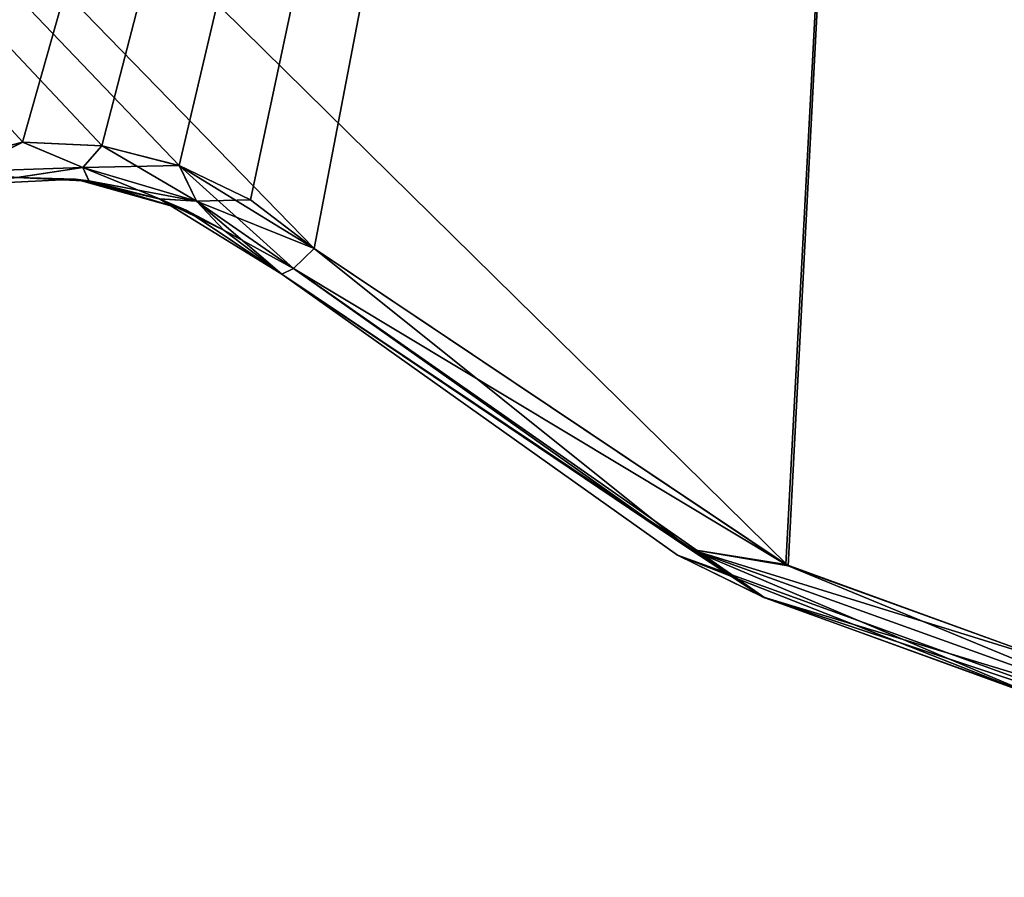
# Model space of a CAD drawing. Header units: millimetres. Extents: x -125 to 125, y -46 to 12.
# Tile 169 of 256: x 26.01 to 28.74, y -45.51 to -43.13. Entities that reach past the tile are written whole.
import ezdxf

# ---------------------------------------------------------------- set-up
doc = ezdxf.new("R2010")
doc.units = ezdxf.units.MM
doc.header["$LTSCALE"] = 26.699852
for name, color, linetype in [('131', 7, 'CONTINUOUS'), ('168', 7, 'CONTINUOUS'), ('182', 7, 'CONTINUOUS'), ('183', 7, 'CONTINUOUS'), ('203', 7, 'CONTINUOUS'), ('204', 7, 'CONTINUOUS'), ('249', 7, 'CONTINUOUS'), ('250', 7, 'CONTINUOUS')]:
    doc.layers.add(name, color=color, linetype=linetype)

msp = doc.modelspace()

# ---------------------------------------------------------------- linework, layer by layer
at = {"layer": '131', "linetype": 'CONTINUOUS'}
for points in [[(27.8378, -44.6187, 82.2191), (26.7405, -43.8401, 82.2191), (27.8378, -44.6187, 70.2616), (27.8378, -44.6187, 82.2191)], [(26.7405, -43.8401, 82.2191), (26.7405, -43.8401, 73.5661), (27.8378, -44.6187, 70.2616), (26.7405, -43.8401, 82.2191)], [(27.8378, -44.6187, 70.2616), (26.7405, -43.8401, 73.5661), (26.7405, -43.8401, 70.2616), (27.8378, -44.6187, 70.2616)], [(27.8378, -44.6187, 70.2616), (26.7405, -43.8401, 70.2616), (27.8378, -44.6187, 58.304), (27.8378, -44.6187, 70.2616)], [(27.8378, -44.6187, 94.1766), (26.7405, -43.8401, 94.1766), (27.8378, -44.6187, 82.2191), (27.8378, -44.6187, 94.1766)], [(26.7405, -43.8401, 94.1766), (26.7405, -43.8401, 85.5236), (27.8378, -44.6187, 82.2191), (26.7405, -43.8401, 94.1766)], [(27.8378, -44.6187, 82.2191), (26.7405, -43.8401, 85.5236), (26.7405, -43.8401, 82.2191), (27.8378, -44.6187, 82.2191)], [(26.7405, -43.8401, 70.2616), (26.7405, -43.8401, 61.6086), (27.8378, -44.6187, 58.304), (26.7405, -43.8401, 70.2616)], [(27.8378, -44.6187, 46.3465), (26.7405, -43.8401, 46.3465), (27.8378, -44.6187, 34.389), (27.8378, -44.6187, 46.3465)], [(26.7405, -43.8401, 46.3465), (26.7405, -43.8401, 37.6935), (27.8378, -44.6187, 34.389), (26.7405, -43.8401, 46.3465)], [(27.8378, -44.6187, 34.389), (26.7405, -43.8401, 37.6935), (26.7405, -43.8401, 34.389), (27.8378, -44.6187, 34.389)], [(27.8378, -44.6187, 58.304), (26.7405, -43.8401, 61.6086), (26.7405, -43.8401, 58.304), (27.8378, -44.6187, 58.304)], [(27.8378, -44.6187, 58.304), (26.7405, -43.8401, 58.304), (27.8378, -44.6187, 46.3465), (27.8378, -44.6187, 58.304)], [(26.7405, -43.8401, 58.304), (26.7405, -43.8401, 49.651), (27.8378, -44.6187, 46.3465), (26.7405, -43.8401, 58.304)], [(27.8378, -44.6187, 46.3465), (26.7405, -43.8401, 49.651), (26.7405, -43.8401, 46.3465), (27.8378, -44.6187, 46.3465)], [(28.0805, -44.7375, 120.7327), (26.7405, -43.8401, 121.0468), (27.8378, -44.6187, 118.0916), (28.0805, -44.7375, 120.7327)], [(27.8378, -44.6187, 118.0916), (26.7405, -43.8401, 121.0468), (26.7405, -43.8401, 118.0916), (27.8378, -44.6187, 118.0916)], [(26.7405, -43.8401, -117.7542), (26.7405, -43.8401, -121.0468), (28.074, -44.7345, -120.7342), (26.7405, -43.8401, -117.7542)], [(26.7405, -43.8401, -109.1012), (26.7405, -43.8401, -117.7542), (28.074, -44.7345, -120.7342), (26.7405, -43.8401, -109.1012)], [(27.8378, -44.6187, -109.1012), (26.7405, -43.8401, -109.1012), (28.074, -44.7345, -120.7342), (27.8378, -44.6187, -109.1012)], [(26.7405, -43.8401, -109.1012), (27.8378, -44.6187, -109.1012), (26.7405, -43.8401, -105.7967), (26.7405, -43.8401, -109.1012)], [(27.8378, -44.6187, -109.1012), (27.8378, -44.6187, -97.1437), (26.7405, -43.8401, -97.1437), (27.8378, -44.6187, -109.1012)], [(27.8378, -44.6187, -109.1012), (26.7405, -43.8401, -97.1437), (26.7405, -43.8401, -105.7967), (27.8378, -44.6187, -109.1012)], [(27.8378, -44.6187, 106.1341), (26.7405, -43.8401, 109.4386), (26.7405, -43.8401, 106.1341), (27.8378, -44.6187, 106.1341)], [(27.8378, -44.6187, 106.1341), (26.7405, -43.8401, 106.1341), (27.8378, -44.6187, 94.1766), (27.8378, -44.6187, 106.1341)], [(26.7405, -43.8401, 106.1341), (26.7405, -43.8401, 97.4811), (27.8378, -44.6187, 94.1766), (26.7405, -43.8401, 106.1341)], [(27.8378, -44.6187, 94.1766), (26.7405, -43.8401, 97.4811), (26.7405, -43.8401, 94.1766), (27.8378, -44.6187, 94.1766)], [(27.8378, -44.6187, 118.0916), (26.7405, -43.8401, 118.0916), (27.8378, -44.6187, 106.1341), (27.8378, -44.6187, 118.0916)], [(26.7405, -43.8401, 118.0916), (26.7405, -43.8401, 109.4386), (27.8378, -44.6187, 106.1341), (26.7405, -43.8401, 118.0916)], [(27.8378, -44.6187, -49.3136), (26.7405, -43.8401, -49.3136), (27.8378, -44.6187, -61.2711), (27.8378, -44.6187, -49.3136)], [(26.7405, -43.8401, -49.3136), (26.7405, -43.8401, -57.9666), (27.8378, -44.6187, -61.2711), (26.7405, -43.8401, -49.3136)], [(27.8378, -44.6187, -61.2711), (26.7405, -43.8401, -57.9666), (26.7405, -43.8401, -61.2711), (27.8378, -44.6187, -61.2711)], [(26.7405, -43.8401, -25.3986), (26.7405, -43.8401, -34.0516), (27.8378, -44.6187, -37.3561), (26.7405, -43.8401, -25.3986)], [(27.8378, -44.6187, -37.3561), (26.7405, -43.8401, -34.0516), (26.7405, -43.8401, -37.3561), (27.8378, -44.6187, -37.3561)], [(27.8378, -44.6187, -37.3561), (26.7405, -43.8401, -37.3561), (27.8378, -44.6187, -49.3136), (27.8378, -44.6187, -37.3561)], [(26.7405, -43.8401, -37.3561), (26.7405, -43.8401, -46.0091), (27.8378, -44.6187, -49.3136), (26.7405, -43.8401, -37.3561)], [(27.8378, -44.6187, -49.3136), (26.7405, -43.8401, -46.0091), (26.7405, -43.8401, -49.3136), (27.8378, -44.6187, -49.3136)], [(26.7405, -43.8401, -73.2286), (26.7405, -43.8401, -81.8816), (27.8378, -44.6187, -85.1862), (26.7405, -43.8401, -73.2286)], [(27.8378, -44.6187, -85.1862), (26.7405, -43.8401, -81.8816), (26.7405, -43.8401, -85.1862), (27.8378, -44.6187, -85.1862)], [(27.8378, -44.6187, -85.1862), (26.7405, -43.8401, -85.1862), (27.8378, -44.6187, -97.1437), (27.8378, -44.6187, -85.1862)], [(26.7405, -43.8401, -85.1862), (26.7405, -43.8401, -93.8391), (27.8378, -44.6187, -97.1437), (26.7405, -43.8401, -85.1862)], [(27.8378, -44.6187, -97.1437), (26.7405, -43.8401, -93.8391), (26.7405, -43.8401, -97.1437), (27.8378, -44.6187, -97.1437)], [(27.8378, -44.6187, -61.2711), (26.7405, -43.8401, -61.2711), (27.8378, -44.6187, -73.2286), (27.8378, -44.6187, -61.2711)], [(26.7405, -43.8401, -61.2711), (26.7405, -43.8401, -69.9241), (27.8378, -44.6187, -73.2286), (26.7405, -43.8401, -61.2711)], [(27.8378, -44.6187, -73.2286), (26.7405, -43.8401, -69.9241), (26.7405, -43.8401, -73.2286), (27.8378, -44.6187, -73.2286)], [(27.8378, -44.6187, -73.2286), (26.7405, -43.8401, -73.2286), (27.8378, -44.6187, -85.1862), (27.8378, -44.6187, -73.2286)], [(26.7405, -43.8401, 22.4315), (26.7405, -43.8401, 13.7785), (27.8378, -44.6187, 10.474), (26.7405, -43.8401, 22.4315)], [(27.8378, -44.6187, 10.474), (26.7405, -43.8401, 13.7785), (26.7405, -43.8401, 10.474), (27.8378, -44.6187, 10.474)], [(27.8378, -44.6187, 10.474), (26.7405, -43.8401, 10.474), (27.8378, -44.6187, -1.4835), (27.8378, -44.6187, 10.474)], [(26.7405, -43.8401, 10.474), (26.7405, -43.8401, 1.821), (27.8378, -44.6187, -1.4835), (26.7405, -43.8401, 10.474)], [(27.8378, -44.6187, -1.4835), (26.7405, -43.8401, 1.821), (26.7405, -43.8401, -1.4835), (27.8378, -44.6187, -1.4835)], [(27.8378, -44.6187, 34.389), (26.7405, -43.8401, 34.389), (27.8378, -44.6187, 22.4315), (27.8378, -44.6187, 34.389)], [(26.7405, -43.8401, 34.389), (26.7405, -43.8401, 25.736), (27.8378, -44.6187, 22.4315), (26.7405, -43.8401, 34.389)], [(27.8378, -44.6187, 22.4315), (26.7405, -43.8401, 25.736), (26.7405, -43.8401, 22.4315), (27.8378, -44.6187, 22.4315)], [(27.8378, -44.6187, 22.4315), (26.7405, -43.8401, 22.4315), (27.8378, -44.6187, 10.474), (27.8378, -44.6187, 22.4315)], [(27.8378, -44.6187, -13.4411), (26.7405, -43.8401, -13.4411), (27.8378, -44.6187, -25.3986), (27.8378, -44.6187, -13.4411)], [(26.7405, -43.8401, -13.4411), (26.7405, -43.8401, -22.0941), (27.8378, -44.6187, -25.3986), (26.7405, -43.8401, -13.4411)], [(27.8378, -44.6187, -25.3986), (26.7405, -43.8401, -22.0941), (26.7405, -43.8401, -25.3986), (27.8378, -44.6187, -25.3986)], [(27.8378, -44.6187, -25.3986), (26.7405, -43.8401, -25.3986), (27.8378, -44.6187, -37.3561), (27.8378, -44.6187, -25.3986)], [(27.8378, -44.6187, -1.4835), (26.7405, -43.8401, -1.4835), (27.8378, -44.6187, -13.4411), (27.8378, -44.6187, -1.4835)], [(26.7405, -43.8401, -1.4835), (26.7405, -43.8401, -10.1365), (27.8378, -44.6187, -13.4411), (26.7405, -43.8401, -1.4835)], [(27.8378, -44.6187, -13.4411), (26.7405, -43.8401, -10.1365), (26.7405, -43.8401, -13.4411), (27.8378, -44.6187, -13.4411)], [(29.1029, -45.0765, 82.2191), (27.8378, -44.6187, 82.2191), (29.1029, -45.0765, 70.2616), (29.1029, -45.0765, 82.2191)], [(29.1029, -45.0765, 70.2616), (27.8378, -44.6187, 82.2191), (27.8378, -44.6187, 70.2616), (29.1029, -45.0765, 70.2616)], [(29.1029, -45.0765, 70.2616), (27.8378, -44.6187, 70.2616), (29.1029, -45.0765, 58.304), (29.1029, -45.0765, 70.2616)], [(29.1029, -45.0765, 58.304), (27.8378, -44.6187, 70.2616), (27.8378, -44.6187, 58.304), (29.1029, -45.0765, 58.304)], [(29.1029, -45.0765, 94.1766), (27.8378, -44.6187, 94.1766), (29.1029, -45.0765, 82.2191), (29.1029, -45.0765, 94.1766)], [(29.1029, -45.0765, 82.2191), (27.8378, -44.6187, 94.1766), (27.8378, -44.6187, 82.2191), (29.1029, -45.0765, 82.2191)], [(29.1029, -45.0765, 46.3465), (27.8378, -44.6187, 46.3465), (29.1029, -45.0765, 34.389), (29.1029, -45.0765, 46.3465)], [(29.1029, -45.0765, 34.389), (27.8378, -44.6187, 46.3465), (27.8378, -44.6187, 34.389), (29.1029, -45.0765, 34.389)], [(29.1029, -45.0765, 58.304), (27.8378, -44.6187, 58.304), (29.1029, -45.0765, 46.3465), (29.1029, -45.0765, 58.304)], [(29.1029, -45.0765, 46.3465), (27.8378, -44.6187, 58.304), (27.8378, -44.6187, 46.3465), (29.1029, -45.0765, 46.3465)], [(29.1029, -45.0765, 118.0916), (28.0805, -44.7375, 120.7327), (27.8378, -44.6187, 118.0916), (29.1029, -45.0765, 118.0916)], [(29.1029, -45.0765, -109.1012), (27.8378, -44.6187, -109.1012), (28.8344, -45.0108, -120.5534), (29.1029, -45.0765, -109.1012)], [(27.8378, -44.6187, -109.1012), (29.1029, -45.0765, -109.1012), (27.8378, -44.6187, -97.1437), (27.8378, -44.6187, -109.1012)], [(28.8344, -45.0108, -120.5534), (27.8378, -44.6187, -109.1012), (28.074, -44.7345, -120.7342), (28.8344, -45.0108, -120.5534)], [(29.1029, -45.0765, -109.1012), (29.1029, -45.0765, -97.1437), (27.8378, -44.6187, -97.1437), (29.1029, -45.0765, -109.1012)], [(29.1029, -45.0765, 106.1341), (27.8378, -44.6187, 106.1341), (29.1029, -45.0765, 94.1766), (29.1029, -45.0765, 106.1341)], [(29.1029, -45.0765, 94.1766), (27.8378, -44.6187, 106.1341), (27.8378, -44.6187, 94.1766), (29.1029, -45.0765, 94.1766)], [(29.1029, -45.0765, 118.0916), (27.8378, -44.6187, 118.0916), (29.1029, -45.0765, 106.1341), (29.1029, -45.0765, 118.0916)], [(29.1029, -45.0765, 106.1341), (27.8378, -44.6187, 118.0916), (27.8378, -44.6187, 106.1341), (29.1029, -45.0765, 106.1341)], [(29.1029, -45.0765, -49.3136), (27.8378, -44.6187, -49.3136), (29.1029, -45.0765, -61.2711), (29.1029, -45.0765, -49.3136)], [(29.1029, -45.0765, -61.2711), (27.8378, -44.6187, -49.3136), (27.8378, -44.6187, -61.2711), (29.1029, -45.0765, -61.2711)], [(29.1029, -45.0765, -37.3561), (27.8378, -44.6187, -37.3561), (29.1029, -45.0765, -49.3136), (29.1029, -45.0765, -37.3561)], [(29.1029, -45.0765, -49.3136), (27.8378, -44.6187, -37.3561), (27.8378, -44.6187, -49.3136), (29.1029, -45.0765, -49.3136)], [(29.1029, -45.0765, -85.1862), (27.8378, -44.6187, -73.2286), (27.8378, -44.6187, -85.1862), (29.1029, -45.0765, -85.1862)], [(29.1029, -45.0765, -85.1862), (27.8378, -44.6187, -85.1862), (29.1029, -45.0765, -97.1437), (29.1029, -45.0765, -85.1862)], [(29.1029, -45.0765, -97.1437), (27.8378, -44.6187, -85.1862), (27.8378, -44.6187, -97.1437), (29.1029, -45.0765, -97.1437)], [(29.1029, -45.0765, -61.2711), (27.8378, -44.6187, -61.2711), (29.1029, -45.0765, -73.2286), (29.1029, -45.0765, -61.2711)], [(29.1029, -45.0765, -73.2286), (27.8378, -44.6187, -61.2711), (27.8378, -44.6187, -73.2286), (29.1029, -45.0765, -73.2286)], [(29.1029, -45.0765, -73.2286), (27.8378, -44.6187, -73.2286), (29.1029, -45.0765, -85.1862), (29.1029, -45.0765, -73.2286)], [(29.1029, -45.0765, -37.3561), (27.8378, -44.6187, -25.3986), (27.8378, -44.6187, -37.3561), (29.1029, -45.0765, -37.3561)], [(29.1029, -45.0765, 10.474), (27.8378, -44.6187, 10.474), (29.1029, -45.0765, -1.4835), (29.1029, -45.0765, 10.474)], [(29.1029, -45.0765, -1.4835), (27.8378, -44.6187, 10.474), (27.8378, -44.6187, -1.4835), (29.1029, -45.0765, -1.4835)], [(29.1029, -45.0765, 34.389), (27.8378, -44.6187, 34.389), (29.1029, -45.0765, 22.4315), (29.1029, -45.0765, 34.389)], [(29.1029, -45.0765, 22.4315), (27.8378, -44.6187, 34.389), (27.8378, -44.6187, 22.4315), (29.1029, -45.0765, 22.4315)], [(29.1029, -45.0765, 22.4315), (27.8378, -44.6187, 22.4315), (29.1029, -45.0765, 10.474), (29.1029, -45.0765, 22.4315)], [(29.1029, -45.0765, 10.474), (27.8378, -44.6187, 22.4315), (27.8378, -44.6187, 10.474), (29.1029, -45.0765, 10.474)], [(29.1029, -45.0765, -13.4411), (27.8378, -44.6187, -13.4411), (29.1029, -45.0765, -25.3986), (29.1029, -45.0765, -13.4411)], [(29.1029, -45.0765, -25.3986), (27.8378, -44.6187, -13.4411), (27.8378, -44.6187, -25.3986), (29.1029, -45.0765, -25.3986)], [(29.1029, -45.0765, -25.3986), (27.8378, -44.6187, -25.3986), (29.1029, -45.0765, -37.3561), (29.1029, -45.0765, -25.3986)], [(29.1029, -45.0765, -1.4835), (27.8378, -44.6187, -1.4835), (29.1029, -45.0765, -13.4411), (29.1029, -45.0765, -1.4835)], [(29.1029, -45.0765, -13.4411), (27.8378, -44.6187, -1.4835), (27.8378, -44.6187, -13.4411), (29.1029, -45.0765, -13.4411)], [(28.8394, -45.0122, 120.5522), (28.0805, -44.7375, 120.7327), (29.1029, -45.0765, 118.0916), (28.8394, -45.0122, 120.5522)]]:
    msp.add_3dface(points, dxfattribs=at)
at = {"layer": '168', "linetype": 'CONTINUOUS'}
for points in [[(26.168, -43.5765, 109.4386), (26.006, -43.5717, 121.2281), (25.8491, -43.5923, 109.4386), (26.168, -43.5765, 109.4386)], [(26.168, -43.5765, -117.7542), (25.8491, -43.5923, -117.7542), (26.0051, -43.5717, -121.2283), (26.168, -43.5765, -117.7542)], [(26.168, -43.5765, -93.8391), (25.8491, -43.5923, -81.8816), (25.8491, -43.5923, -93.8391), (26.168, -43.5765, -93.8391)], [(26.168, -43.5765, -81.8816), (25.8491, -43.5923, -81.8816), (26.168, -43.5765, -93.8391), (26.168, -43.5765, -81.8816)], [(26.168, -43.5765, -81.8816), (25.8491, -43.5923, -69.9241), (25.8491, -43.5923, -81.8816), (26.168, -43.5765, -81.8816)], [(26.168, -43.5765, -105.7967), (25.8491, -43.5923, -93.8391), (25.8491, -43.5923, -105.7967), (26.168, -43.5765, -105.7967)], [(26.168, -43.5765, -93.8391), (25.8491, -43.5923, -93.8391), (26.168, -43.5765, -105.7967), (26.168, -43.5765, -93.8391)], [(26.168, -43.5765, 37.6935), (25.8491, -43.5923, 37.6935), (26.168, -43.5765, 25.736), (26.168, -43.5765, 37.6935)], [(26.168, -43.5765, 25.736), (25.8491, -43.5923, 37.6935), (25.8491, -43.5923, 25.736), (26.168, -43.5765, 25.736)], [(26.168, -43.5765, 25.736), (25.8491, -43.5923, 25.736), (26.168, -43.5765, 13.7785), (26.168, -43.5765, 25.736)], [(26.168, -43.5765, 61.6086), (25.8491, -43.5923, 61.6086), (26.168, -43.5765, 49.651), (26.168, -43.5765, 61.6086)], [(26.168, -43.5765, 49.651), (25.8491, -43.5923, 61.6086), (25.8491, -43.5923, 49.651), (26.168, -43.5765, 49.651)], [(26.168, -43.5765, 49.651), (25.8491, -43.5923, 49.651), (26.168, -43.5765, 37.6935), (26.168, -43.5765, 49.651)], [(26.168, -43.5765, 37.6935), (25.8491, -43.5923, 49.651), (25.8491, -43.5923, 37.6935), (26.168, -43.5765, 37.6935)], [(26.168, -43.5765, -10.1365), (25.8491, -43.5923, 1.821), (25.8491, -43.5923, -10.1365), (26.168, -43.5765, -10.1365)], [(26.168, -43.5765, -10.1365), (25.8491, -43.5923, -10.1365), (26.168, -43.5765, -22.0941), (26.168, -43.5765, -10.1365)], [(26.168, -43.5765, -22.0941), (25.8491, -43.5923, -10.1365), (25.8491, -43.5923, -22.0941), (26.168, -43.5765, -22.0941)], [(26.168, -43.5765, -22.0941), (25.8491, -43.5923, -22.0941), (26.168, -43.5765, -34.0516), (26.168, -43.5765, -22.0941)], [(26.168, -43.5765, 13.7785), (25.8491, -43.5923, 25.736), (25.8491, -43.5923, 13.7785), (26.168, -43.5765, 13.7785)], [(26.168, -43.5765, 13.7785), (25.8491, -43.5923, 13.7785), (26.168, -43.5765, 1.821), (26.168, -43.5765, 13.7785)], [(26.168, -43.5765, 1.821), (25.8491, -43.5923, 13.7785), (25.8491, -43.5923, 1.821), (26.168, -43.5765, 1.821)], [(26.168, -43.5765, 1.821), (25.8491, -43.5923, 1.821), (26.168, -43.5765, -10.1365), (26.168, -43.5765, 1.821)], [(26.168, -43.5765, -117.7542), (26.168, -43.5765, -105.7967), (25.8491, -43.5923, -105.7967), (26.168, -43.5765, -117.7542)], [(25.8491, -43.5923, -117.7542), (26.168, -43.5765, -117.7542), (25.8491, -43.5923, -105.7967), (25.8491, -43.5923, -117.7542)], [(26.168, -43.5765, 85.5236), (25.8491, -43.5923, 85.5236), (26.168, -43.5765, 73.5661), (26.168, -43.5765, 85.5236)], [(26.168, -43.5765, 73.5661), (25.8491, -43.5923, 85.5236), (25.8491, -43.5923, 73.5661), (26.168, -43.5765, 73.5661)], [(26.168, -43.5765, 73.5661), (25.8491, -43.5923, 73.5661), (26.168, -43.5765, 61.6086), (26.168, -43.5765, 73.5661)], [(26.168, -43.5765, 61.6086), (25.8491, -43.5923, 73.5661), (25.8491, -43.5923, 61.6086), (26.168, -43.5765, 61.6086)], [(26.168, -43.5765, 109.4386), (25.8491, -43.5923, 109.4386), (26.168, -43.5765, 97.4811), (26.168, -43.5765, 109.4386)], [(26.168, -43.5765, 97.4811), (25.8491, -43.5923, 109.4386), (25.8491, -43.5923, 97.4811), (26.168, -43.5765, 97.4811)], [(26.168, -43.5765, 97.4811), (25.8491, -43.5923, 97.4811), (26.168, -43.5765, 85.5236), (26.168, -43.5765, 97.4811)], [(26.168, -43.5765, 85.5236), (25.8491, -43.5923, 97.4811), (25.8491, -43.5923, 85.5236), (26.168, -43.5765, 85.5236)], [(26.168, -43.5765, -69.9241), (25.8491, -43.5923, -57.9666), (25.8491, -43.5923, -69.9241), (26.168, -43.5765, -69.9241)], [(26.168, -43.5765, -57.9666), (25.8491, -43.5923, -57.9666), (26.168, -43.5765, -69.9241), (26.168, -43.5765, -57.9666)], [(26.168, -43.5765, -57.9666), (25.8491, -43.5923, -46.0091), (25.8491, -43.5923, -57.9666), (26.168, -43.5765, -57.9666)], [(26.168, -43.5765, -46.0091), (25.8491, -43.5923, -46.0091), (26.168, -43.5765, -57.9666), (26.168, -43.5765, -46.0091)], [(26.168, -43.5765, -69.9241), (25.8491, -43.5923, -69.9241), (26.168, -43.5765, -81.8816), (26.168, -43.5765, -69.9241)], [(26.168, -43.5765, -34.0516), (25.8491, -43.5923, -34.0516), (26.168, -43.5765, -46.0091), (26.168, -43.5765, -34.0516)], [(26.168, -43.5765, -46.0091), (25.8491, -43.5923, -34.0516), (25.8491, -43.5923, -46.0091), (26.168, -43.5765, -46.0091)], [(26.168, -43.5765, -34.0516), (25.8491, -43.5923, -22.0941), (25.8491, -43.5923, -34.0516), (26.168, -43.5765, -34.0516)], [(26.2056, -43.5814, -121.1806), (26.168, -43.5765, -117.7542), (26.0051, -43.5717, -121.2283), (26.2056, -43.5814, -121.1806)], [(26.2065, -43.5816, 121.1804), (26.006, -43.5717, 121.2281), (26.168, -43.5765, 109.4386), (26.2065, -43.5816, 121.1804)], [(26.4755, -43.662, -93.8391), (26.168, -43.5765, -81.8816), (26.168, -43.5765, -93.8391), (26.4755, -43.662, -93.8391)], [(26.4755, -43.662, -81.8816), (26.168, -43.5765, -81.8816), (26.4755, -43.662, -93.8391), (26.4755, -43.662, -81.8816)], [(26.4755, -43.662, -105.7967), (26.168, -43.5765, -93.8391), (26.168, -43.5765, -105.7967), (26.4755, -43.662, -105.7967)], [(26.4755, -43.662, -93.8391), (26.168, -43.5765, -93.8391), (26.4755, -43.662, -105.7967), (26.4755, -43.662, -93.8391)], [(26.4755, -43.662, 37.6935), (26.168, -43.5765, 37.6935), (26.4755, -43.662, 25.736), (26.4755, -43.662, 37.6935)], [(26.4755, -43.662, 25.736), (26.168, -43.5765, 37.6935), (26.168, -43.5765, 25.736), (26.4755, -43.662, 25.736)], [(26.4755, -43.662, 25.736), (26.168, -43.5765, 25.736), (26.4755, -43.662, 13.7785), (26.4755, -43.662, 25.736)], [(26.4755, -43.662, 13.7785), (26.168, -43.5765, 25.736), (26.168, -43.5765, 13.7785), (26.4755, -43.662, 13.7785)], [(26.4755, -43.662, 61.6086), (26.168, -43.5765, 61.6086), (26.4755, -43.662, 49.651), (26.4755, -43.662, 61.6086)], [(26.4755, -43.662, 49.651), (26.168, -43.5765, 61.6086), (26.168, -43.5765, 49.651), (26.4755, -43.662, 49.651)], [(26.4755, -43.662, 49.651), (26.168, -43.5765, 49.651), (26.4755, -43.662, 37.6935), (26.4755, -43.662, 49.651)], [(26.4755, -43.662, 37.6935), (26.168, -43.5765, 49.651), (26.168, -43.5765, 37.6935), (26.4755, -43.662, 37.6935)], [(26.4755, -43.662, -10.1365), (26.168, -43.5765, -10.1365), (26.4755, -43.662, -22.0941), (26.4755, -43.662, -10.1365)], [(26.4755, -43.662, -22.0941), (26.168, -43.5765, -10.1365), (26.168, -43.5765, -22.0941), (26.4755, -43.662, -22.0941)], [(26.4755, -43.662, -22.0941), (26.168, -43.5765, -22.0941), (26.4755, -43.662, -34.0516), (26.4755, -43.662, -22.0941)], [(26.4755, -43.662, 13.7785), (26.168, -43.5765, 13.7785), (26.4755, -43.662, 1.821), (26.4755, -43.662, 13.7785)], [(26.4755, -43.662, 1.821), (26.168, -43.5765, 13.7785), (26.168, -43.5765, 1.821), (26.4755, -43.662, 1.821)], [(26.4755, -43.662, 1.821), (26.168, -43.5765, 1.821), (26.4755, -43.662, -10.1365), (26.4755, -43.662, 1.821)], [(26.4755, -43.662, -10.1365), (26.168, -43.5765, 1.821), (26.168, -43.5765, -10.1365), (26.4755, -43.662, -10.1365)], [(26.4755, -43.662, -117.7542), (26.4755, -43.662, -105.7967), (26.168, -43.5765, -105.7967), (26.4755, -43.662, -117.7542)], [(26.4755, -43.662, 109.4386), (26.2065, -43.5816, 121.1804), (26.168, -43.5765, 109.4386), (26.4755, -43.662, 109.4386)], [(26.4755, -43.662, 109.4386), (26.168, -43.5765, 109.4386), (26.4755, -43.662, 97.4811), (26.4755, -43.662, 109.4386)], [(26.4755, -43.662, -117.7542), (26.168, -43.5765, -117.7542), (26.3998, -43.6309, -121.1332), (26.4755, -43.662, -117.7542)], [(26.168, -43.5765, -117.7542), (26.4755, -43.662, -117.7542), (26.168, -43.5765, -105.7967), (26.168, -43.5765, -117.7542)], [(26.3998, -43.6309, -121.1332), (26.168, -43.5765, -117.7542), (26.2056, -43.5814, -121.1806), (26.3998, -43.6309, -121.1332)], [(26.4755, -43.662, 85.5236), (26.168, -43.5765, 85.5236), (26.4755, -43.662, 73.5661), (26.4755, -43.662, 85.5236)], [(26.4755, -43.662, 73.5661), (26.168, -43.5765, 85.5236), (26.168, -43.5765, 73.5661), (26.4755, -43.662, 73.5661)], [(26.4755, -43.662, 73.5661), (26.168, -43.5765, 73.5661), (26.4755, -43.662, 61.6086), (26.4755, -43.662, 73.5661)], [(26.4755, -43.662, 61.6086), (26.168, -43.5765, 73.5661), (26.168, -43.5765, 61.6086), (26.4755, -43.662, 61.6086)], [(26.4755, -43.662, 97.4811), (26.168, -43.5765, 109.4386), (26.168, -43.5765, 97.4811), (26.4755, -43.662, 97.4811)], [(26.4755, -43.662, 97.4811), (26.168, -43.5765, 97.4811), (26.4755, -43.662, 85.5236), (26.4755, -43.662, 97.4811)], [(26.4755, -43.662, 85.5236), (26.168, -43.5765, 97.4811), (26.168, -43.5765, 85.5236), (26.4755, -43.662, 85.5236)], [(26.4755, -43.662, -34.0516), (26.168, -43.5765, -22.0941), (26.168, -43.5765, -34.0516), (26.4755, -43.662, -34.0516)], [(26.4755, -43.662, -69.9241), (26.168, -43.5765, -69.9241), (26.4755, -43.662, -81.8816), (26.4755, -43.662, -69.9241)], [(26.4755, -43.662, -69.9241), (26.168, -43.5765, -57.9666), (26.168, -43.5765, -69.9241), (26.4755, -43.662, -69.9241)], [(26.4755, -43.662, -57.9666), (26.168, -43.5765, -57.9666), (26.4755, -43.662, -69.9241), (26.4755, -43.662, -57.9666)], [(26.4755, -43.662, -57.9666), (26.168, -43.5765, -46.0091), (26.168, -43.5765, -57.9666), (26.4755, -43.662, -57.9666)], [(26.4755, -43.662, -81.8816), (26.168, -43.5765, -69.9241), (26.168, -43.5765, -81.8816), (26.4755, -43.662, -81.8816)], [(26.4755, -43.662, -34.0516), (26.168, -43.5765, -34.0516), (26.4755, -43.662, -46.0091), (26.4755, -43.662, -34.0516)], [(26.4755, -43.662, -46.0091), (26.168, -43.5765, -34.0516), (26.168, -43.5765, -46.0091), (26.4755, -43.662, -46.0091)], [(26.4755, -43.662, -46.0091), (26.168, -43.5765, -46.0091), (26.4755, -43.662, -57.9666), (26.4755, -43.662, -46.0091)], [(26.4011, -43.6313, 121.1329), (26.2065, -43.5816, 121.1804), (26.4755, -43.662, 109.4386), (26.4011, -43.6313, 121.1329)], [(26.5799, -43.7178, -121.0882), (26.4755, -43.662, -117.7542), (26.3998, -43.6309, -121.1332), (26.5799, -43.7178, -121.0882)], [(26.7405, -43.8401, 118.0916), (26.7405, -43.8401, 121.0468), (26.4011, -43.6313, 121.1329), (26.7405, -43.8401, 118.0916)], [(26.7405, -43.8401, 109.4386), (26.4011, -43.6313, 121.1329), (26.4755, -43.662, 109.4386), (26.7405, -43.8401, 109.4386)], [(26.7405, -43.8401, 109.4386), (26.7405, -43.8401, 118.0916), (26.4011, -43.6313, 121.1329), (26.7405, -43.8401, 109.4386)], [(26.7405, -43.8401, -97.1437), (26.7405, -43.8401, -93.8391), (26.4755, -43.662, -93.8391), (26.7405, -43.8401, -97.1437)], [(26.7405, -43.8401, -93.8391), (26.7405, -43.8401, -85.1862), (26.4755, -43.662, -81.8816), (26.7405, -43.8401, -93.8391)], [(26.7405, -43.8401, -81.8816), (26.4755, -43.662, -69.9241), (26.4755, -43.662, -81.8816), (26.7405, -43.8401, -81.8816)], [(26.7405, -43.8401, -85.1862), (26.7405, -43.8401, -81.8816), (26.4755, -43.662, -81.8816), (26.7405, -43.8401, -85.1862)], [(26.7405, -43.8401, -81.8816), (26.7405, -43.8401, -73.2286), (26.4755, -43.662, -69.9241), (26.7405, -43.8401, -81.8816)], [(26.7405, -43.8401, -93.8391), (26.4755, -43.662, -81.8816), (26.4755, -43.662, -93.8391), (26.7405, -43.8401, -93.8391)], [(26.7405, -43.8401, -1.4835), (26.7405, -43.8401, 1.821), (26.4755, -43.662, 1.821), (26.7405, -43.8401, -1.4835)], [(26.7405, -43.8401, -105.7967), (26.4755, -43.662, -93.8391), (26.4755, -43.662, -105.7967), (26.7405, -43.8401, -105.7967)], [(26.7405, -43.8401, -105.7967), (26.7405, -43.8401, -97.1437), (26.4755, -43.662, -93.8391), (26.7405, -43.8401, -105.7967)], [(26.7405, -43.8401, 1.821), (26.4755, -43.662, 13.7785), (26.4755, -43.662, 1.821), (26.7405, -43.8401, 1.821)], [(26.7405, -43.8401, -46.0091), (26.4755, -43.662, -34.0516), (26.4755, -43.662, -46.0091), (26.7405, -43.8401, -46.0091)], [(26.7405, -43.8401, -49.3136), (26.7405, -43.8401, -46.0091), (26.4755, -43.662, -46.0091), (26.7405, -43.8401, -49.3136)], [(26.7405, -43.8401, -46.0091), (26.7405, -43.8401, -37.3561), (26.4755, -43.662, -34.0516), (26.7405, -43.8401, -46.0091)], [(26.7405, -43.8401, -22.0941), (26.7405, -43.8401, -13.4411), (26.4755, -43.662, -10.1365), (26.7405, -43.8401, -22.0941)], [(26.7405, -43.8401, -34.0516), (26.4755, -43.662, -22.0941), (26.4755, -43.662, -34.0516), (26.7405, -43.8401, -34.0516)], [(26.7405, -43.8401, -25.3986), (26.7405, -43.8401, -22.0941), (26.4755, -43.662, -22.0941), (26.7405, -43.8401, -25.3986)], [(26.7405, -43.8401, -37.3561), (26.7405, -43.8401, -34.0516), (26.4755, -43.662, -34.0516), (26.7405, -43.8401, -37.3561)], [(26.7405, -43.8401, -34.0516), (26.7405, -43.8401, -25.3986), (26.4755, -43.662, -22.0941), (26.7405, -43.8401, -34.0516)], [(26.7405, -43.8401, -22.0941), (26.4755, -43.662, -10.1365), (26.4755, -43.662, -22.0941), (26.7405, -43.8401, -22.0941)], [(26.7405, -43.8401, -69.9241), (26.4755, -43.662, -57.9666), (26.4755, -43.662, -69.9241), (26.7405, -43.8401, -69.9241)], [(26.7405, -43.8401, -73.2286), (26.7405, -43.8401, -69.9241), (26.4755, -43.662, -69.9241), (26.7405, -43.8401, -73.2286)], [(26.7405, -43.8401, -69.9241), (26.7405, -43.8401, -61.2711), (26.4755, -43.662, -57.9666), (26.7405, -43.8401, -69.9241)], [(26.7405, -43.8401, -10.1365), (26.7405, -43.8401, -1.4835), (26.4755, -43.662, 1.821), (26.7405, -43.8401, -10.1365)], [(26.7405, -43.8401, -13.4411), (26.7405, -43.8401, -10.1365), (26.4755, -43.662, -10.1365), (26.7405, -43.8401, -13.4411)], [(26.7405, -43.8401, -57.9666), (26.4755, -43.662, -46.0091), (26.4755, -43.662, -57.9666), (26.7405, -43.8401, -57.9666)], [(26.7405, -43.8401, -61.2711), (26.7405, -43.8401, -57.9666), (26.4755, -43.662, -57.9666), (26.7405, -43.8401, -61.2711)], [(26.7405, -43.8401, -10.1365), (26.4755, -43.662, 1.821), (26.4755, -43.662, -10.1365), (26.7405, -43.8401, -10.1365)], [(26.7405, -43.8401, -57.9666), (26.7405, -43.8401, -49.3136), (26.4755, -43.662, -46.0091), (26.7405, -43.8401, -57.9666)], [(26.7405, -43.8401, -117.7542), (26.7405, -43.8401, -109.1012), (26.4755, -43.662, -105.7967), (26.7405, -43.8401, -117.7542)], [(26.4755, -43.662, -117.7542), (26.7405, -43.8401, -117.7542), (26.4755, -43.662, -105.7967), (26.4755, -43.662, -117.7542)], [(26.7405, -43.8401, -109.1012), (26.7405, -43.8401, -105.7967), (26.4755, -43.662, -105.7967), (26.7405, -43.8401, -109.1012)], [(26.7405, -43.8401, -121.0468), (26.7405, -43.8401, -117.7542), (26.4755, -43.662, -117.7542), (26.7405, -43.8401, -121.0468)], [(26.7405, -43.8401, -121.0468), (26.4755, -43.662, -117.7542), (26.5799, -43.7178, -121.0882), (26.7405, -43.8401, -121.0468)], [(26.7405, -43.8401, 61.6086), (26.7405, -43.8401, 70.2616), (26.4755, -43.662, 73.5661), (26.7405, -43.8401, 61.6086)], [(26.7405, -43.8401, 73.5661), (26.4755, -43.662, 85.5236), (26.4755, -43.662, 73.5661), (26.7405, -43.8401, 73.5661)], [(26.7405, -43.8401, 13.7785), (26.7405, -43.8401, 22.4315), (26.4755, -43.662, 25.736), (26.7405, -43.8401, 13.7785)], [(26.7405, -43.8401, 49.651), (26.4755, -43.662, 61.6086), (26.4755, -43.662, 49.651), (26.7405, -43.8401, 49.651)], [(26.7405, -43.8401, 37.6935), (26.7405, -43.8401, 46.3465), (26.4755, -43.662, 49.651), (26.7405, -43.8401, 37.6935)], [(26.7405, -43.8401, 34.389), (26.7405, -43.8401, 37.6935), (26.4755, -43.662, 37.6935), (26.7405, -43.8401, 34.389)], [(26.7405, -43.8401, 37.6935), (26.4755, -43.662, 49.651), (26.4755, -43.662, 37.6935), (26.7405, -43.8401, 37.6935)], [(26.7405, -43.8401, 46.3465), (26.7405, -43.8401, 49.651), (26.4755, -43.662, 49.651), (26.7405, -43.8401, 46.3465)], [(26.7405, -43.8401, 49.651), (26.7405, -43.8401, 58.304), (26.4755, -43.662, 61.6086), (26.7405, -43.8401, 49.651)], [(26.7405, -43.8401, 61.6086), (26.4755, -43.662, 73.5661), (26.4755, -43.662, 61.6086), (26.7405, -43.8401, 61.6086)], [(26.7405, -43.8401, 58.304), (26.7405, -43.8401, 61.6086), (26.4755, -43.662, 61.6086), (26.7405, -43.8401, 58.304)], [(26.7405, -43.8401, 25.736), (26.7405, -43.8401, 34.389), (26.4755, -43.662, 37.6935), (26.7405, -43.8401, 25.736)], [(26.7405, -43.8401, 22.4315), (26.7405, -43.8401, 25.736), (26.4755, -43.662, 25.736), (26.7405, -43.8401, 22.4315)], [(26.7405, -43.8401, 25.736), (26.4755, -43.662, 37.6935), (26.4755, -43.662, 25.736), (26.7405, -43.8401, 25.736)], [(26.7405, -43.8401, 82.2191), (26.7405, -43.8401, 85.5236), (26.4755, -43.662, 85.5236), (26.7405, -43.8401, 82.2191)], [(26.7405, -43.8401, 85.5236), (26.7405, -43.8401, 94.1766), (26.4755, -43.662, 97.4811), (26.7405, -43.8401, 85.5236)], [(26.7405, -43.8401, 97.4811), (26.4755, -43.662, 109.4386), (26.4755, -43.662, 97.4811), (26.7405, -43.8401, 97.4811)], [(26.7405, -43.8401, 94.1766), (26.7405, -43.8401, 97.4811), (26.4755, -43.662, 97.4811), (26.7405, -43.8401, 94.1766)], [(26.7405, -43.8401, 97.4811), (26.7405, -43.8401, 106.1341), (26.4755, -43.662, 109.4386), (26.7405, -43.8401, 97.4811)], [(26.7405, -43.8401, 1.821), (26.7405, -43.8401, 10.474), (26.4755, -43.662, 13.7785), (26.7405, -43.8401, 1.821)], [(26.7405, -43.8401, 106.1341), (26.7405, -43.8401, 109.4386), (26.4755, -43.662, 109.4386), (26.7405, -43.8401, 106.1341)], [(26.7405, -43.8401, 10.474), (26.7405, -43.8401, 13.7785), (26.4755, -43.662, 13.7785), (26.7405, -43.8401, 10.474)], [(26.7405, -43.8401, 13.7785), (26.4755, -43.662, 25.736), (26.4755, -43.662, 13.7785), (26.7405, -43.8401, 13.7785)], [(26.7405, -43.8401, 85.5236), (26.4755, -43.662, 97.4811), (26.4755, -43.662, 85.5236), (26.7405, -43.8401, 85.5236)], [(26.7405, -43.8401, 70.2616), (26.7405, -43.8401, 73.5661), (26.4755, -43.662, 73.5661), (26.7405, -43.8401, 70.2616)], [(26.7405, -43.8401, 73.5661), (26.7405, -43.8401, 82.2191), (26.4755, -43.662, 85.5236), (26.7405, -43.8401, 73.5661)]]:
    msp.add_3dface(points, dxfattribs=at)
at = {"layer": '182', "color": 7, "linetype": 'CONTINUOUS'}
for points in [[(17.3227, -33.9986, -123.037), (28.7029, -33.9986, -120.8897), (17.3511, -43.8305, -122.8597), (17.3227, -33.9986, -123.037)], [(17.3511, -43.8305, -122.8597), (28.7029, -33.9986, -120.8897), (17.571, -43.8449, -122.8282), (17.3511, -43.8305, -122.8597)], [(17.571, -43.8449, -122.8282), (28.7029, -33.9986, -120.8897), (17.7836, -43.9028, -122.7966), (17.571, -43.8449, -122.8282)], [(17.7836, -43.9028, -122.7966), (28.7029, -33.9986, -120.8897), (17.9802, -44.0016, -122.7662), (17.7836, -43.9028, -122.7966)], [(17.9802, -44.0016, -122.7662), (28.7029, -33.9986, -120.8897), (18.1547, -44.139, -122.7381), (17.9802, -44.0016, -122.7662)], [(18.1547, -44.139, -122.7381), (28.7029, -33.9986, -120.8897), (19.4502, -45.038, -122.5236), (18.1547, -44.139, -122.7381)], [(19.4502, -45.038, -122.5236), (28.7029, -33.9986, -120.8897), (20.9682, -45.4801, -122.2651), (19.4502, -45.038, -122.5236)], [(20.9682, -45.4801, -122.2651), (28.7029, -33.9986, -120.8897), (21.7624, -45.5123, -122.1257), (20.9682, -45.4801, -122.2651)], [(21.7624, -45.5123, -122.1257), (28.7029, -33.9986, -120.8897), (22.5514, -45.4159, -121.9841), (21.7624, -45.5123, -122.1257)], [(22.5514, -45.4159, -121.9841), (28.7029, -33.9986, -120.8897), (23.3138, -45.1935, -121.8447), (22.5514, -45.4159, -121.9841)], [(23.3138, -45.1935, -121.8447), (28.7029, -33.9986, -120.8897), (24.0289, -44.852, -121.7118), (23.3138, -45.1935, -121.8447)], [(24.0289, -44.852, -121.7118), (28.7029, -33.9986, -120.8897), (25.2506, -43.8469, -121.4821), (24.0289, -44.852, -121.7118)], [(25.2506, -43.8469, -121.4821), (28.7029, -33.9986, -120.8897), (25.5964, -43.5831, -121.4144), (25.2506, -43.8469, -121.4821)], [(25.5964, -43.5831, -121.4144), (28.7029, -33.9986, -120.8897), (26.0209, -43.4736, -121.3261), (25.5964, -43.5831, -121.4144)], [(26.0209, -43.4736, -121.3261), (28.7029, -33.9986, -120.8897), (26.2416, -43.4843, -121.2784), (26.0209, -43.4736, -121.3261)], [(26.2416, -43.4843, -121.2784), (28.7029, -33.9986, -120.8897), (26.4554, -43.5386, -121.2309), (26.2416, -43.4843, -121.2784)], [(26.4554, -43.5386, -121.2309), (28.7029, -33.9986, -120.8897), (26.6536, -43.6342, -121.1858), (26.4554, -43.5386, -121.2309)], [(26.6536, -43.6342, -121.1858), (28.7029, -33.9986, -120.8897), (26.8304, -43.7688, -121.1444), (26.6536, -43.6342, -121.1858)], [(26.8304, -43.7688, -121.1444), (28.7029, -33.9986, -120.8897), (28.1383, -44.6453, -120.8316), (26.8304, -43.7688, -121.1444)], [(28.1383, -44.6453, -120.8316), (28.7029, -33.9986, -120.8897), (28.8841, -44.9161, -120.6506), (28.1383, -44.6453, -120.8316)], [(28.7029, -33.9986, -120.8897), (39.8336, -33.9986, -117.6922), (28.8841, -44.9161, -120.6506), (28.7029, -33.9986, -120.8897)]]:
    msp.add_3dface(points, dxfattribs=at)
at = {"layer": '183', "color": 7, "linetype": 'CONTINUOUS'}
for points in [[(26.0219, -43.4736, 121.3259), (17.3194, -33.9986, 123.0375), (25.598, -43.5823, 121.4141), (26.0219, -43.4736, 121.3259)], [(26.2426, -43.4844, 121.2781), (17.3194, -33.9986, 123.0375), (26.0219, -43.4736, 121.3259), (26.2426, -43.4844, 121.2781)], [(26.4568, -43.5392, 121.2306), (17.3194, -33.9986, 123.0375), (26.2426, -43.4844, 121.2781), (26.4568, -43.5392, 121.2306)], [(26.8304, -43.7688, 121.1444), (17.3194, -33.9986, 123.0375), (26.4568, -43.5392, 121.2306), (26.8304, -43.7688, 121.1444)], [(28.1447, -44.6482, 120.83), (17.3194, -33.9986, 123.0375), (26.8304, -43.7688, 121.1444), (28.1447, -44.6482, 120.83)], [(28.6996, -33.9986, 120.8905), (17.3194, -33.9986, 123.0375), (28.1447, -44.6482, 120.83), (28.6996, -33.9986, 120.8905)], [(28.889, -44.9175, 120.6494), (28.6996, -33.9986, 120.8905), (28.1447, -44.6482, 120.83), (28.889, -44.9175, 120.6494)], [(29.6699, -45.0638, 120.4571), (28.6996, -33.9986, 120.8905), (28.889, -44.9175, 120.6494), (29.6699, -45.0638, 120.4571)], [(30.4662, -45.0822, 120.2579), (28.6996, -33.9986, 120.8905), (29.6699, -45.0638, 120.4571), (30.4662, -45.0822, 120.2579)], [(31.2557, -44.9713, 120.0571), (28.6996, -33.9986, 120.8905), (30.4662, -45.0822, 120.2579), (31.2557, -44.9713, 120.0571)], [(32.0161, -44.7343, 119.8608), (28.6996, -33.9986, 120.8905), (31.2557, -44.9713, 120.0571), (32.0161, -44.7343, 119.8608)], [(32.7258, -44.3788, 119.6754), (28.6996, -33.9986, 120.8905), (32.0161, -44.7343, 119.8608), (32.7258, -44.3788, 119.6754)], [(33.9205, -43.3599, 119.3608), (28.6996, -33.9986, 120.8905), (32.7258, -44.3788, 119.6754), (33.9205, -43.3599, 119.3608)], [(34.2616, -43.0906, 119.2682), (28.6996, -33.9986, 120.8905), (33.9205, -43.3599, 119.3608), (34.2616, -43.0906, 119.2682)], [(36.8249, -44.1124, 118.4832), (28.6996, -33.9986, 120.8905), (35.4988, -43.2558, 118.9028), (36.8249, -44.1124, 118.4832)], [(37.5739, -44.3699, 118.2431), (28.6996, -33.9986, 120.8905), (36.8249, -44.1124, 118.4832), (37.5739, -44.3699, 118.2431)], [(38.3593, -44.504, 117.9882), (28.6996, -33.9986, 120.8905), (37.5739, -44.3699, 118.2431), (38.3593, -44.504, 117.9882)], [(39.159, -44.5089, 117.7251), (28.6996, -33.9986, 120.8905), (38.3593, -44.504, 117.9882), (39.159, -44.5089, 117.7251)], [(39.8304, -33.9986, 117.6933), (28.6996, -33.9986, 120.8905), (39.159, -44.5089, 117.7251), (39.8304, -33.9986, 117.6933)], [(35.4988, -43.2558, 118.9028), (28.6996, -33.9986, 120.8905), (35.3217, -43.1253, 118.958), (35.4988, -43.2558, 118.9028)]]:
    msp.add_3dface(points, dxfattribs=at)
at = {"layer": '203', "linetype": 'CONTINUOUS'}
for points in [[(26.0219, -43.4736, 121.3259), (25.598, -43.5823, 121.4141), (25.8594, -43.5551, 121.3378), (26.0219, -43.4736, 121.3259)], [(26.0219, -43.4736, 121.3259), (25.8594, -43.5551, 121.3378), (26.1889, -43.5444, 121.263), (26.0219, -43.4736, 121.3259)], [(26.2426, -43.4844, 121.2781), (26.0219, -43.4736, 121.3259), (26.1889, -43.5444, 121.263), (26.2426, -43.4844, 121.2781)], [(26.2426, -43.4844, 121.2781), (26.1889, -43.5444, 121.263), (26.5036, -43.6373, 121.1882), (26.2426, -43.4844, 121.2781)], [(26.4568, -43.5392, 121.2306), (26.2426, -43.4844, 121.2781), (26.5036, -43.6373, 121.1882), (26.4568, -43.5392, 121.2306)], [(25.8594, -43.5551, 121.3378), (26.006, -43.5717, 121.2281), (26.1889, -43.5444, 121.263), (25.8594, -43.5551, 121.3378)], [(26.006, -43.5717, 121.2281), (26.2065, -43.5816, 121.1804), (26.1889, -43.5444, 121.263), (26.006, -43.5717, 121.2281)], [(26.1889, -43.5444, 121.263), (26.4011, -43.6313, 121.1329), (26.5036, -43.6373, 121.1882), (26.1889, -43.5444, 121.263)], [(26.2065, -43.5816, 121.1804), (26.4011, -43.6313, 121.1329), (26.1889, -43.5444, 121.263), (26.2065, -43.5816, 121.1804)], [(26.8304, -43.7688, 121.1444), (26.4568, -43.5392, 121.2306), (26.7733, -43.8239, 121.121), (26.8304, -43.7688, 121.1444)], [(26.4568, -43.5392, 121.2306), (26.5036, -43.6373, 121.1882), (26.7733, -43.8239, 121.121), (26.4568, -43.5392, 121.2306)], [(26.4011, -43.6313, 121.1329), (26.7405, -43.8401, 121.0468), (26.5036, -43.6373, 121.1882), (26.4011, -43.6313, 121.1329)], [(26.5036, -43.6373, 121.1882), (26.7405, -43.8401, 121.0468), (26.7733, -43.8239, 121.121), (26.5036, -43.6373, 121.1882)]]:
    msp.add_3dface(points, dxfattribs=at)
at = {"layer": '204', "linetype": 'CONTINUOUS'}
for points in [[(26.8304, -43.7688, 121.1444), (26.7733, -43.8239, 121.121), (27.8728, -44.6023, 120.8587), (26.8304, -43.7688, 121.1444)], [(28.1447, -44.6482, 120.83), (26.8304, -43.7688, 121.1444), (27.8728, -44.6023, 120.8587), (28.1447, -44.6482, 120.83)], [(26.7405, -43.8401, 121.0468), (28.0805, -44.7375, 120.7327), (26.7733, -43.8239, 121.121), (26.7405, -43.8401, 121.0468)], [(26.7733, -43.8239, 121.121), (28.0805, -44.7375, 120.7327), (27.8728, -44.6023, 120.8587), (26.7733, -43.8239, 121.121)], [(27.8728, -44.6023, 120.8587), (28.8394, -45.0122, 120.5522), (29.1317, -45.0553, 120.5533), (27.8728, -44.6023, 120.8587)], [(28.1447, -44.6482, 120.83), (27.8728, -44.6023, 120.8587), (29.1317, -45.0553, 120.5533), (28.1447, -44.6482, 120.83)], [(28.0805, -44.7375, 120.7327), (28.8394, -45.0122, 120.5522), (27.8728, -44.6023, 120.8587), (28.0805, -44.7375, 120.7327)], [(28.889, -44.9175, 120.6494), (28.1447, -44.6482, 120.83), (29.1317, -45.0553, 120.5533), (28.889, -44.9175, 120.6494)]]:
    msp.add_3dface(points, dxfattribs=at)
at = {"layer": '249', "linetype": 'CONTINUOUS'}
for points in [[(26.8304, -43.7688, -121.1444), (28.1383, -44.6453, -120.8316), (26.7733, -43.8239, -121.121), (26.8304, -43.7688, -121.1444)], [(27.8728, -44.6023, -120.8587), (26.7405, -43.8401, -121.0468), (26.7733, -43.8239, -121.121), (27.8728, -44.6023, -120.8587)], [(28.1383, -44.6453, -120.8316), (27.8728, -44.6023, -120.8587), (26.7733, -43.8239, -121.121), (28.1383, -44.6453, -120.8316)], [(28.074, -44.7345, -120.7342), (26.7405, -43.8401, -121.0468), (27.8728, -44.6023, -120.8587), (28.074, -44.7345, -120.7342)], [(28.8841, -44.9161, -120.6506), (29.1317, -45.0553, -120.5533), (27.8728, -44.6023, -120.8587), (28.8841, -44.9161, -120.6506)], [(29.1317, -45.0553, -120.5533), (28.074, -44.7345, -120.7342), (27.8728, -44.6023, -120.8587), (29.1317, -45.0553, -120.5533)], [(28.1383, -44.6453, -120.8316), (28.8841, -44.9161, -120.6506), (27.8728, -44.6023, -120.8587), (28.1383, -44.6453, -120.8316)], [(28.8344, -45.0108, -120.5534), (28.074, -44.7345, -120.7342), (29.1317, -45.0553, -120.5533), (28.8344, -45.0108, -120.5534)]]:
    msp.add_3dface(points, dxfattribs=at)
at = {"layer": '250', "linetype": 'CONTINUOUS'}
for points in [[(25.5964, -43.5831, -121.4144), (26.0209, -43.4736, -121.3261), (25.8594, -43.5551, -121.3378), (25.5964, -43.5831, -121.4144)], [(26.0209, -43.4736, -121.3261), (26.1889, -43.5444, -121.263), (25.8594, -43.5551, -121.3378), (26.0209, -43.4736, -121.3261)], [(26.0209, -43.4736, -121.3261), (26.2416, -43.4843, -121.2784), (26.1889, -43.5444, -121.263), (26.0209, -43.4736, -121.3261)], [(26.2416, -43.4843, -121.2784), (26.4554, -43.5386, -121.2309), (26.1889, -43.5444, -121.263), (26.2416, -43.4843, -121.2784)], [(26.1889, -43.5444, -121.263), (26.0051, -43.5717, -121.2283), (25.8594, -43.5551, -121.3378), (26.1889, -43.5444, -121.263)], [(26.2056, -43.5814, -121.1806), (26.0051, -43.5717, -121.2283), (26.1889, -43.5444, -121.263), (26.2056, -43.5814, -121.1806)], [(26.4554, -43.5386, -121.2309), (26.5036, -43.6373, -121.1882), (26.1889, -43.5444, -121.263), (26.4554, -43.5386, -121.2309)], [(26.5036, -43.6373, -121.1882), (26.2056, -43.5814, -121.1806), (26.1889, -43.5444, -121.263), (26.5036, -43.6373, -121.1882)], [(26.4554, -43.5386, -121.2309), (26.6536, -43.6342, -121.1858), (26.5036, -43.6373, -121.1882), (26.4554, -43.5386, -121.2309)], [(26.3998, -43.6309, -121.1332), (26.2056, -43.5814, -121.1806), (26.5036, -43.6373, -121.1882), (26.3998, -43.6309, -121.1332)], [(26.5799, -43.7178, -121.0882), (26.3998, -43.6309, -121.1332), (26.5036, -43.6373, -121.1882), (26.5799, -43.7178, -121.0882)], [(26.6536, -43.6342, -121.1858), (26.8304, -43.7688, -121.1444), (26.5036, -43.6373, -121.1882), (26.6536, -43.6342, -121.1858)], [(26.7733, -43.8239, -121.121), (26.5799, -43.7178, -121.0882), (26.5036, -43.6373, -121.1882), (26.7733, -43.8239, -121.121)], [(26.8304, -43.7688, -121.1444), (26.7733, -43.8239, -121.121), (26.5036, -43.6373, -121.1882), (26.8304, -43.7688, -121.1444)], [(26.7405, -43.8401, -121.0468), (26.5799, -43.7178, -121.0882), (26.7733, -43.8239, -121.121), (26.7405, -43.8401, -121.0468)]]:
    msp.add_3dface(points, dxfattribs=at)

doc.saveas('drawing.dxf')
